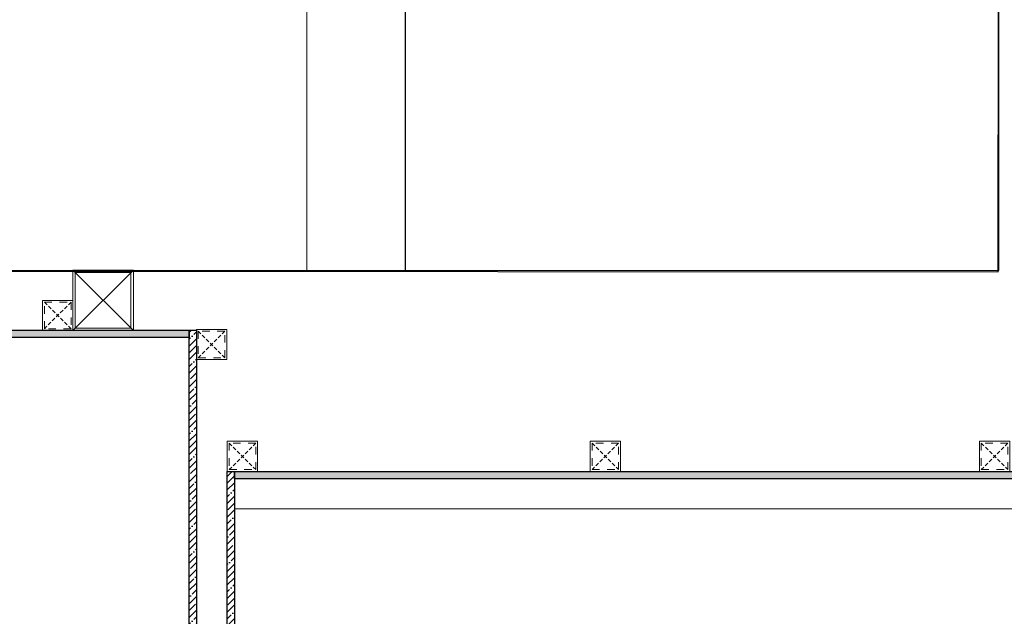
# Model space of a CAD drawing. Header units: millimetres. Extents: x -106827 to 92813, y -35754 to 7831.
# Tile 9 of 150: x -74369 to -72742, y -25976 to -24989. Entities that reach past the tile are written whole.
import ezdxf
from ezdxf.xclip import XClip

# ---------------------------------------------------------------- set-up
doc = ezdxf.new("R2010")
doc.units = ezdxf.units.MM
doc.header["$XCLIPFRAME"] = 2
doc.linetypes.add('General Arrangement Plan$1$.5', pattern=[2, 0.5, -0.5, 0.5, -0.5])
doc.linetypes.add('General Arrangement Plan$1$CORES & SETBACK$0$HIDDEN', pattern=[0.375, 0.25, -0.125])
doc.layers.add('General Arrangement Plan$1$12-ply', color=160, linetype='Continuous')
for name, color, linetype, lineweight in [('General Arrangement Plan$1$A-WALL', 113, 'Continuous', 9), ('General Arrangement Plan$1$TILES', 104, 'Continuous', 9), ('General Arrangement Plan$1$Wall Hatch', 8, 'Continuous', 0)]:
    doc.layers.add(name, color=color, linetype=linetype, lineweight=lineweight)
doc.layers.add('General Arrangement Plan$1$MS', color=7, linetype='Continuous', lineweight=0, true_color=0x3c5977)

# ---------------------------------------------------------------- blocks, each defined once
blk = doc.blocks.new('General Arrangement Plan$1$A$C0642dd72')
at = {"layer": 'General Arrangement Plan$1$MS', "ltscale": 10}
for p, q in [((1350.1, 2808.7), (1450.1, 2908.7)), ((1450.1, 2808.7), (1350.1, 2908.7))]:
    blk.add_line(p, q, dxfattribs=at)
for points in [[(1350.1, 2808.7), (1450.1, 2808.7), (1450.1, 2908.7), (1350.1, 2908.7)], [(1354.1, 2812.7), (1446.1, 2812.7), (1446.1, 2904.7), (1354.1, 2904.7)]]:
    blk.add_lwpolyline(points, close=True, dxfattribs=at)
blk = doc.blocks.new('*U237')
at = {"layer": 'General Arrangement Plan$1$12-ply', "true_color": 0x939598}
h = blk.add_hatch(dxfattribs=at)
h.set_pattern_fill('ANSI35', color=252, scale=2.5, angle=180)
h.set_pattern_definition([(225, (0, 8687.363), (11.22532015, -11.22532015), []), (225, (-11.225, 8687.363), (11.22532015, -11.22532015), [19.84375, -3.96875, 0, -3.96875])])
h.paths.add_polyline_path([(2694431.8, -798254.8), (2694419.8, -798254.8), (2694419.8, -801273.8), (2694431.8, -801273.8)])
at = {"layer": 'General Arrangement Plan$1$12-ply'}
blk.add_lwpolyline([(2694419.8, -798254.8), (2694431.8, -798254.8), (2694431.8, -801273.8), (2694419.8, -801273.8)], close=True, dxfattribs=at)
blk = doc.blocks.new('*U231')
at = {"layer": 'General Arrangement Plan$1$12-ply', "true_color": 0x939598}
h = blk.add_hatch(dxfattribs=at)
h.set_pattern_fill('ANSI35', color=252, scale=2.5, angle=180)
h.set_pattern_definition([(225, (0, 5610.982), (11.22532015, -11.22532015), []), (225, (-11.225, 5610.982), (11.22532015, -11.22532015), [19.84375, -3.96875, 0, -3.96875])])
h.paths.add_polyline_path([(2694431.8, -800455.1), (2694419.8, -800455.1), (2694419.8, -802149.9), (2694431.8, -802149.9)])
at = {"layer": 'General Arrangement Plan$1$12-ply'}
blk.add_lwpolyline([(2694419.8, -800455.1), (2694431.8, -800455.1), (2694431.8, -802149.9), (2694419.8, -802149.9)], close=True, dxfattribs=at)
blk = doc.blocks.new('*U232')
at = {"layer": 'General Arrangement Plan$1$12-ply', "true_color": 0x939598}
h = blk.add_hatch(dxfattribs=at)
h.set_pattern_fill('ANSI35', color=252, scale=2.5, angle=180)
h.set_pattern_definition([(225, (0, 6173.298), (11.22532015, -11.22532015), []), (225, (-11.225, 6173.298), (11.22532015, -11.22532015), [19.84375, -3.96875, 0, -3.96875])])
h.paths.add_polyline_path([(2694431.8, -800722.8), (2694419.8, -800722.8), (2694419.8, -801319.8), (2694431.8, -801319.8)])
at = {"layer": 'General Arrangement Plan$1$12-ply'}
blk.add_lwpolyline([(2694419.8, -800722.8), (2694431.8, -800722.8), (2694431.8, -801319.8), (2694419.8, -801319.8)], close=True, dxfattribs=at)
blk = doc.blocks.new('*U233')
at = {"layer": 'General Arrangement Plan$1$12-ply', "true_color": 0x939598}
h = blk.add_hatch(dxfattribs=at)
h.set_pattern_fill('ANSI35', color=252, scale=2.5, angle=180)
h.set_pattern_definition([(225, (0, 5939.467), (11.22532015, -11.22532015), []), (225, (-11.225, 5939.467), (11.22532015, -11.22532015), [19.84375, -3.96875, 0, -3.96875])])
h.paths.add_polyline_path([(2694431.8, -800956.6), (2694419.8, -800956.6), (2694419.8, -801319.8), (2694431.8, -801319.8)])
at = {"layer": 'General Arrangement Plan$1$12-ply'}
blk.add_lwpolyline([(2694419.8, -800956.6), (2694431.8, -800956.6), (2694431.8, -801319.8), (2694419.8, -801319.8)], close=True, dxfattribs=at)
blk = doc.blocks.new('General Arrangement Plan$1$A$C25013FFA')
at = {"layer": 'General Arrangement Plan$1$MS', "linetype": 'General Arrangement Plan$1$CORES & SETBACK$0$HIDDEN', "ltscale": 25}
for p, q in [((-9, 60), (35, 16)), ((35, 60), (-9, 16))]:
    blk.add_line(p, q, dxfattribs=at)
at = {"layer": 'General Arrangement Plan$1$MS', "ltscale": 25}
blk.add_lwpolyline([(-12, 13), (38, 13), (38, 63), (-12, 63)], close=True, dxfattribs=at)
blk.add_lwpolyline([(-12, 13), (38, 13), (38, 63), (-12, 63)], close=True, dxfattribs=at)
at = {"layer": 'General Arrangement Plan$1$MS', "linetype": 'General Arrangement Plan$1$.5', "ltscale": 25}
blk.add_lwpolyline([(-9, 16), (35, 16), (35, 60), (-9, 60)], close=True, dxfattribs=at)
blk = doc.blocks.new('General Arrangement Plan')
at = {"layer": 'General Arrangement Plan$1$A-WALL'}
blk.add_line((1937.5, 3932), (1938.7, 5799.6), dxfattribs=at)
at = {"layer": 'General Arrangement Plan$1$A-WALL', "lineweight": 25}
for p, q in [((2101.3, 5802.2), (2100.1, 3930.6)), ((3080.7, 3930), (3081.9, 5801.6)), ((95.5, 3931.8), (3080.7, 3930))]:
    blk.add_line(p, q, dxfattribs=at)
at = {"layer": 'General Arrangement Plan$1$TILES'}
blk.add_lwpolyline([(1818.1, 3537.7), (4837.1, 3537.7), (4837.1, 3587.5), (1818.1, 3587.5)], close=True, dxfattribs=at)
at = {"layer": 'General Arrangement Plan$1$Wall Hatch'}
blk.add_lwpolyline([(95.6, 3931.8), (3081.9, 3931.8), (3081.9, 5801.6), (95.6, 5801.6)], close=True, dxfattribs=at)
at = {"layer": 'General Arrangement Plan$1$12-ply', "rotation": 90}
for name, p in [('*U231', (-800406.8, -2690598.5)), ('*U237', (-796436.7, -2690832.4))]:
    blk.add_blockref(name, p, dxfattribs=at)
at = {"layer": 'General Arrangement Plan$1$12-ply'}
for name, p in [('*U232', (-2692676.7, 804556.1)), ('*U233', (-2692613.7, 804556.1))]:
    blk.add_blockref(name, p, dxfattribs=at)
at = {"layer": 'General Arrangement Plan$1$MS', "ltscale": 10}
blk.add_blockref('General Arrangement Plan$1$A$C0642dd72', (200.7, 1023.9), dxfattribs=at)
at = {"layer": 'General Arrangement Plan$1$MS', "ltscale": 25, "xscale": -1}
blk.add_blockref('General Arrangement Plan$1$A$C25013FFA', (1538.7, 3819.4), dxfattribs=at)
at = {"layer": 'General Arrangement Plan$1$MS', "ltscale": 25}
for p in [(1767.1, 3771.6), (1818.1, 3586.5), (2418.1, 3586.5), (3061.8, 3586.5)]:
    blk.add_blockref('General Arrangement Plan$1$A$C25013FFA', p, dxfattribs=at)

msp = doc.modelspace()

# ---------------------------------------------------------------- block references
at = {"color": 7}
ref = msp.add_blockref('General Arrangement Plan', (-75832.3, -29336.1), dxfattribs=at)
XClip(ref).set_block_clipping_path([(48.7190010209, -107.5186207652), (15251.6043912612, 15253.5715002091)])

doc.saveas('drawing.dxf')
